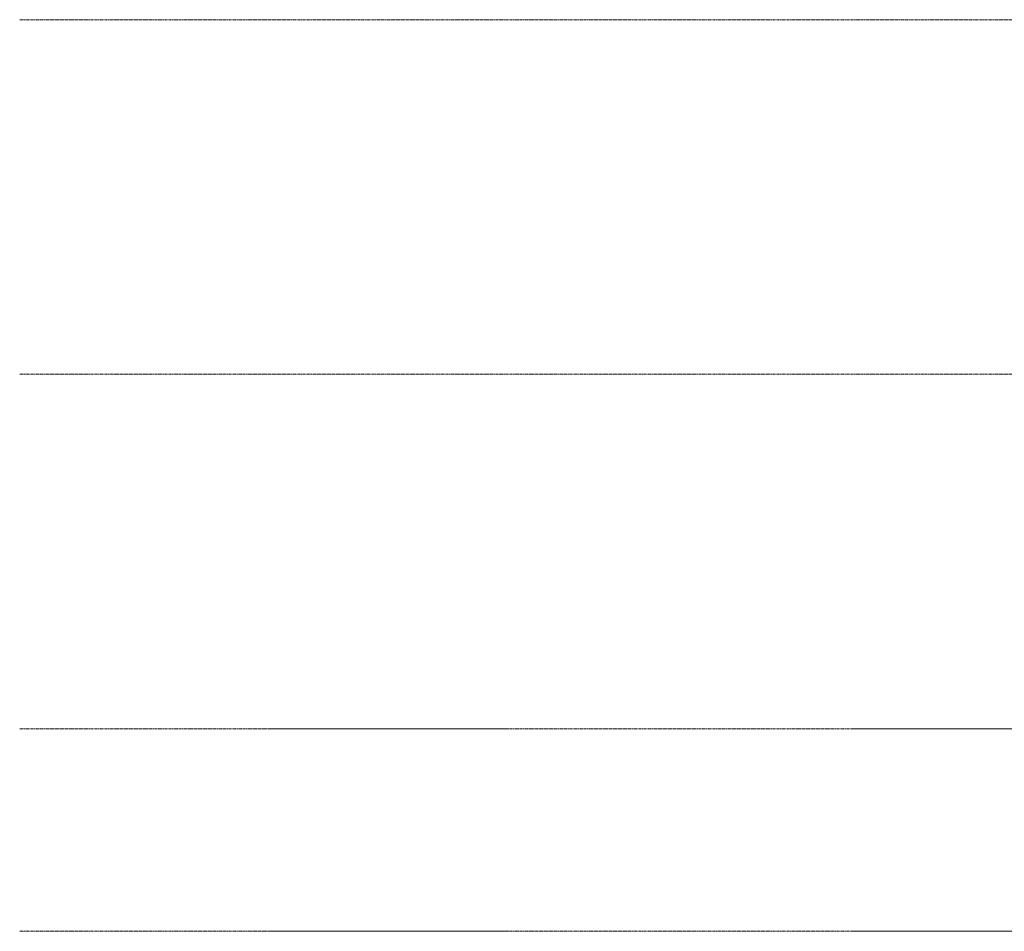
# Model space of a CAD drawing. Header units: millimetres. Extents: x -18075 to 21287, y -2450 to 10088.
# Tile 1 of 47: x -18075 to -8357, y -2000 to 7000. Entities that reach past the tile are written whole.
import ezdxf

# ---------------------------------------------------------------- set-up
doc = ezdxf.new("R2010")
doc.units = ezdxf.units.MM
doc.linetypes.add('Centre', pattern=[31.75, 6.35, -4.7625, 15.875, -4.7625])
doc.linetypes.add('IMPORT-Grid Line', pattern=[22.225, 12.7, -3.175, 3.175, -3.175])
for name, color, linetype, lineweight in [('-01- FOUNDATION PLAN_dwg', 8, 'Continuous', 18), ('A-730-Furniture', 8, 'Continuous', 18), ('A-FLOR-LEVL', 51, 'Continuous', 9), ('GROUND FLOOR PLAN_dwg', 8, 'Continuous', 18), ('S-GRID', 1, 'Continuous', 18)]:
    doc.layers.add(name, color=color, linetype=linetype, lineweight=lineweight)

# ---------------------------------------------------------------- blocks, each defined once
blk = doc.blocks.new('-01- FOUNDATION PLAN_dwg__X1-346128-East')
at = {"layer": 'A-730-Furniture', "flags": 128}
blk.add_lwpolyline([(-14708.5, -2000), (-14747.8, -2000), (-14787.2, -2000), (-14826.6, -2000), (-14866, -2000), (-14905.3, -2000), (-14944.7, -2000), (-14984.1, -2000), (-14669.1, -2000), (-14629.7, -2000), (-14590.3, -2000), (-14551, -2000), (-14511.6, -2000), (-14472.2, -2000), (-14432.8, -2000)], dxfattribs=at)
blk = doc.blocks.new('-01- FOUNDATION PLAN_dwg-346127-East')
at = {"layer": 'A-730-Furniture'}
for p, q in [((-15614.1, -2000), (-13251.6, -2000)), ((-13844.2, -2000), (-15021.4, -2000)), ((-15021.4, -2000), (-14432.8, -2000)), ((-14432.8, -2000), (-13844.2, -2000))]:
    blk.add_line(p, q, dxfattribs=at)
at = {"layer": 'S-GRID', "linetype": 'IMPORT-Grid Line'}
for p, q in [((-9858.2, -2000), (-7962.7, -2000)), ((-9858.2, -2000), (-7962.7, -2000)), ((-9858.2, -2000), (-3362.7, -2000)), ((-9836.1, -2000), (-7962.7, -2000))]:
    blk.add_line(p, q, dxfattribs=at)
blk.add_blockref('-01- FOUNDATION PLAN_dwg__X1-346128-East', (0, 0))
at = {"extrusion": (0, 0, -1)}
blk.add_blockref('-01- FOUNDATION PLAN_dwg__X1-346128-East', (28865.7, 0), dxfattribs=at)
blk = doc.blocks.new('00- GROUND FLOOR PLAN_dwg__X15-519867-East')
at = {"layer": 'A-730-Furniture', "flags": 128}
blk.add_lwpolyline([(-14708.5, 0), (-14747.8, 0), (-14787.2, 0), (-14826.6, 0), (-14866, 0), (-14905.3, 0), (-14944.7, 0), (-14984.1, 0), (-14669.1, 0), (-14629.7, 0), (-14590.3, 0), (-14551, 0), (-14511.6, 0), (-14472.2, 0), (-14432.8, 0)], dxfattribs=at)
blk = doc.blocks.new('GROUND FLOOR PLAN_dwg-353605-East')
at = {"layer": 'A-730-Furniture'}
for p, q in [((-15614.1, 0), (-13251.6, 0)), ((-13844.2, 0), (-15021.4, 0)), ((-15021.4, 0), (-14432.8, 0)), ((-14432.8, 0), (-13844.2, 0))]:
    blk.add_line(p, q, dxfattribs=at)
at = {"layer": 'S-GRID', "linetype": 'IMPORT-Grid Line'}
for p, q in [((-9858.2, 0), (-7747.7, 0)), ((-9858.2, 0), (-7747.7, 0)), ((-9858.2, 0), (-3147.7, 0)), ((-9836.1, 0), (-7747.7, 0))]:
    blk.add_line(p, q, dxfattribs=at)
blk.add_blockref('00- GROUND FLOOR PLAN_dwg__X15-519867-East', (0, 0))
at = {"extrusion": (0, 0, -1)}
blk.add_blockref('00- GROUND FLOOR PLAN_dwg__X15-519867-East', (28865.7, 0), dxfattribs=at)

msp = doc.modelspace()

# ---------------------------------------------------------------- linework, layer by layer
at = {"layer": 'A-FLOR-LEVL', "linetype": 'Centre'}
for p, q in [((-18074.7, 7000), (15403.3, 7000)), ((-18074.7, 3500), (15403.3, 3500)), ((-18074.7, 0), (15403.3, 0)), ((-18074.7, -2000), (15403.3, -2000))]:
    msp.add_line(p, q, dxfattribs=at)

# ---------------------------------------------------------------- block references
at = {"layer": '-01- FOUNDATION PLAN_dwg', "color": 1}
msp.add_blockref('-01- FOUNDATION PLAN_dwg-346127-East', (0, 0), dxfattribs=at)
at = {"layer": 'GROUND FLOOR PLAN_dwg', "color": 71, "lineweight": 25}
msp.add_blockref('GROUND FLOOR PLAN_dwg-353605-East', (0, 0), dxfattribs=at)

doc.saveas('drawing.dxf')
